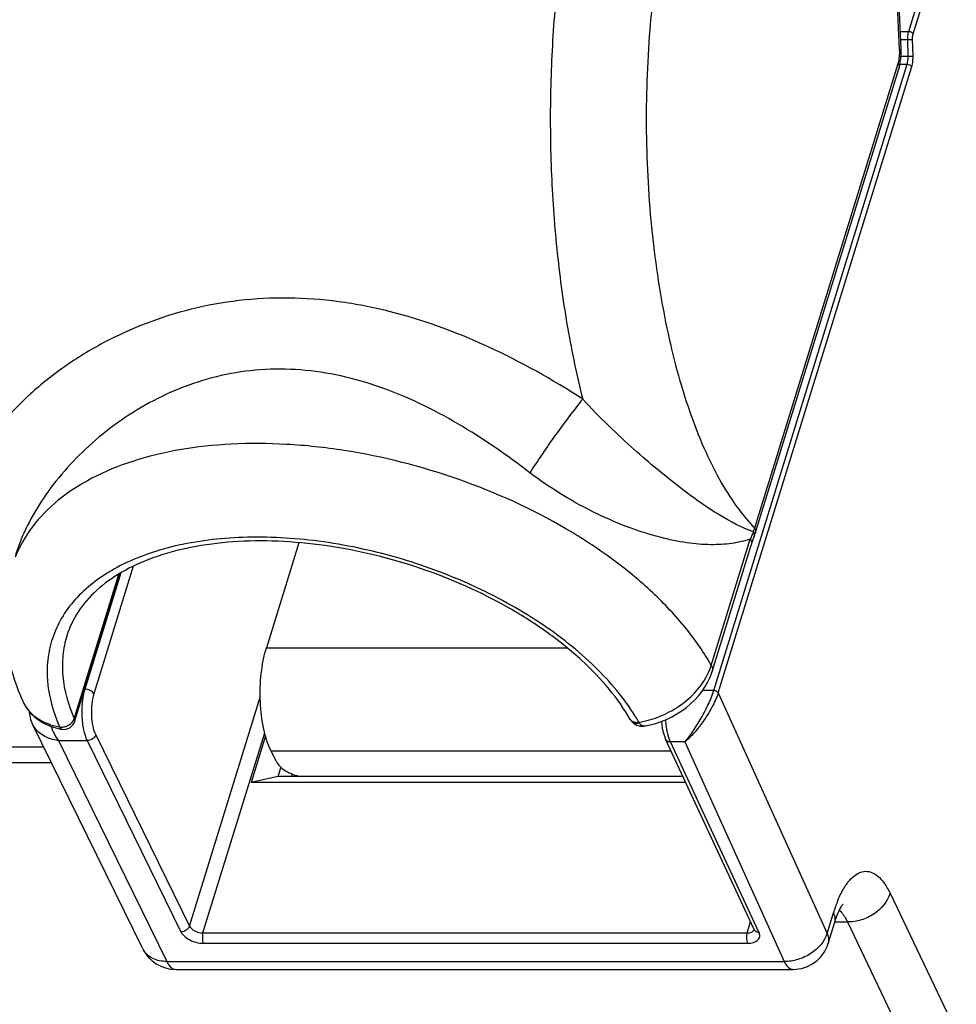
# Model space of a CAD drawing. Header units: millimetres. Extents: x 0 to 594, y 0 to 420.
# Tile 31 of 104: x 191 to 214, y 91 to 115. Entities that reach past the tile are written whole.
import ezdxf

# ---------------------------------------------------------------- set-up
doc = ezdxf.new("R2010")
doc.units = ezdxf.units.MM
doc.header["$LTSCALE"] = 32.67
doc.layers.get('0').update_dxf_attribs({"linetype": 'CONTINUOUS'})
doc.layers.add('3_ALL_AXES', color=7, linetype='CONTINUOUS')

msp = doc.modelspace()

# ---------------------------------------------------------------- linework, layer by layer
at = {"color": 9, "linetype": 'CONTINUOUS'}
for p, q in [((212.70402, 114.93415), (227.25176, 162.01066)), ((212.81506, 114.87675), (227.3628, 161.95325)), ((212.48179, 114.47624), (212.31497, 118.19791)), ((212.49724, 114.93415), (212.70402, 114.93415)), ((212.50615, 114.73545), (212.68065, 114.73545)), ((212.69199, 114.32543), (212.68065, 114.73545)), ((212.8104, 114.33426), (212.79906, 114.74427)), ((212.51522, 114.32543), (212.69199, 114.32543)), ((207.91314, 98.74206), (212.66735, 114.1267)), ((208.02418, 98.68465), (212.7784, 114.06931)), ((208.91869, 102.73399), (212.44497, 114.14506)), ((212.48942, 114.12671), (212.66735, 114.1267)), ((207.85221, 99.35603), (208.81095, 102.45849)), ((193.64082, 101.78951), (192.67315, 98.65814)), ((192.19111, 98.04556), (193.27203, 101.5434)), ((193.33521, 101.62662), (192.45246, 98.77003)), ((196.91512, 99.78263), (204.31191, 99.78263)), ((207.91314, 98.74206), (207.64075, 98.742)), ((195.02461, 92.94722), (196.76453, 98.57759)), ((208.02418, 98.68465), (210.6975, 92.76928)), ((192.7185, 97.64659), (195.02461, 92.94722)), ((195.35566, 92.77938), (196.87433, 97.69378)), ((187.98687, 97.3498), (191.44226, 97.3498)), ((192.50913, 97.50559), (194.81525, 92.80622)), ((207.20397, 97.47762), (206.84931, 97.47762)), ((209.02315, 92.80133), (206.84931, 97.47762)), ((207.20397, 97.47762), (209.64378, 92.07893)), ((197.02848, 97.25374), (206.86401, 97.25374)), ((188.00604, 96.96615), (191.63053, 96.96615)), ((212.24559, 93.75426), (215.05131, 87.88327)), ((210.6975, 92.76928), (210.8536, 93.27442)), ((208.73228, 92.77938), (208.81681, 93.05294)), ((210.87762, 93.04943), (211.19917, 93.04943)), ((211.19917, 93.04943), (214.00485, 87.17851)), ((195.35566, 92.77938), (208.73228, 92.77938)), ((195.367, 92.52649), (208.74361, 92.52649)), ((194.46754, 92.07893), (209.64378, 92.07893))]:
    msp.add_line(p, q, dxfattribs=at)
at = {"color": 7, "linetype": 'CONTINUOUS'}
for p, q in [((212.51687, 114.49639), (212.35005, 118.21793)), ((197.71482, 102.37044), (196.91512, 99.78263)), ((207.87524, 99.20885), (208.83397, 102.31131)), ((192.19766, 97.97171), (193.27858, 101.46956)), ((190.92731, 98.47342), (190.92754, 98.47291)), ((205.87109, 98.0094), (205.8715, 98.00878)), ((205.87122, 98.00949), (205.88433, 97.99086)), ((193.87744, 92.38744), (191.16889, 97.90688)), ((191.89545, 97.78508), (191.8959, 97.785)), ((205.88433, 97.99086), (205.91143, 97.95947)), ((206.23339, 97.86697), (206.23258, 97.86683)), ((196.89329, 97.62102), (196.54014, 96.47825)), ((208.9035, 92.86646), (206.72966, 97.54274)), ((191.80452, 97.50559), (194.46754, 92.07893)), ((191.80452, 97.50559), (192.50913, 97.50559)), ((197.15202, 97.00199), (197.02848, 97.25374)), ((197.26922, 96.85318), (197.19833, 96.62379)), ((197.19833, 96.62379), (196.54014, 96.47825)), ((207.22451, 96.47825), (196.54014, 96.47825)), ((210.72152, 92.5182), (210.87762, 93.02334)), ((194.6854, 91.88393), (209.86164, 91.88393))]:
    msp.add_line(p, q, dxfattribs=at)
for points in [[(208.89988, 102.50195), (208.91126, 102.53268), (208.92225, 102.5643), (208.93254, 102.59599), (212.46044, 114.0122)], [(208.83398, 102.31131), (208.84423, 102.34383), (208.85663, 102.3815), (208.86969, 102.41952), (208.88343, 102.45789), (208.89786, 102.49659), (208.8999, 102.50195)], [(193.27854, 101.46951), (193.28774, 101.50479), (193.29392, 101.54307), (193.29622, 101.58146), (193.2953, 101.60393)], [(206.23267, 97.86684), (206.34566, 97.89025), (206.48333, 97.92727), (206.61903, 97.97315), (206.75204, 98.0276), (206.88151, 98.0902), (207.00678, 98.16066), (207.12712, 98.23863), (207.24163, 98.3235), (207.34978, 98.41504), (207.45082, 98.51268), (207.54359, 98.61533), (207.62758, 98.72246), (207.70243, 98.83358), (207.76737, 98.94754), (207.82204, 99.06355), (207.86636, 99.18115), (207.87522, 99.20884)], [(190.92753, 98.47293), (190.95451, 98.41684), (191.00846, 98.32427), (191.07167, 98.2371), (191.1437, 98.15598), (191.22409, 98.08143), (191.31251, 98.01374), (191.40844, 97.95336), (191.5114, 97.90069), (191.62119, 97.85591), (191.73745, 97.81936), (191.85952, 97.79145), (191.89554, 97.78507)], [(191.08101, 98.22658), (191.08246, 98.20142), (191.09662, 98.11423), (191.12016, 98.02689), (191.15316, 97.94066), (191.16882, 97.90706)], [(205.85869, 98.02955), (205.85946, 98.02822), (205.86341, 98.02158), (205.8674, 98.01513), (205.8715, 98.00878)], [(205.91143, 97.95947), (205.94268, 97.93162), (205.97766, 97.90787), (206.01559, 97.88872), (206.05651, 97.87418), (206.09996, 97.86455), (206.1448, 97.86019), (206.19056, 97.86119), (206.23113, 97.86643)], [(206.6245, 97.97539), (206.63374, 97.8945), (206.64698, 97.81325), (206.66365, 97.73612), (206.68367, 97.6636), (206.70712, 97.59594), (206.72991, 97.5423)], [(210.87765, 93.02345), (210.89824, 93.08754), (210.93045, 93.17842), (210.96162, 93.25674), (210.99117, 93.32309), (211.01856, 93.37814), (211.04323, 93.42252), (211.06444, 93.45659), (211.08117, 93.48052), (211.09265, 93.49509), (211.0962, 93.49918)]]:
    msp.add_lwpolyline(points, dxfattribs=at)
at = {"color": 9, "linetype": 'CONTINUOUS'}
for centre, radius, start, end in [((211.33422, 114.4248), 1.14873, 356.708215, 2.566342), ((211.94027, 101.18302), 3.37937, 154.545109, 156.156894), ((207.36894, 103.14848), 1.60426, 341.350272, 342.5818), ((207.40434, 103.13735), 1.56714, 342.582547, 345.085085), ((211.74387, 101.2697), 3.16468, 156.155043, 157.93605), ((208.77209, 102.55069), 0.13676, 339.123719, 352.067526), ((196.95456, 103.15967), 4.02161, 203.098974, 203.696764), ((191.99128, 98.10743), 0.20919, 338.351653, 342.797798), ((205.99438, 98.08966), 0.1471, 213.354118, 217.252962), ((201.52825, 95.32909), 5.25023, 31.563854, 31.955681), ((201.64804, 95.40214), 5.10993, 30.016151, 31.569085), ((191.87282, 98.20382), 0.36478, 283.182218, 296.911537), ((191.87325, 98.20333), 0.36416, 296.88674, 299.774012), ((206.44654, 98.15489), 0.42241, 207.728606, 210.562227), ((214.41557, 92.17563), 3.7276, 160.410355, 162.856183), ((213.92866, 92.34938), 3.21062, 157.743207, 160.4183), ((194.29605, 92.59291), 0.46632, 206.143204, 209.902894)]:
    msp.add_arc(centre, radius, start, end, dxfattribs=at)
at = {"color": 7, "linetype": 'CONTINUOUS'}
for centre, radius, start, end in [((191.9397, 98.05143), 0.27, 260.66398, 342.881732), ((209.86164, 92.78393), 0.9, 270, 342.826494), ((194.6854, 92.78393), 0.9, 206.134977, 270)]:
    msp.add_arc(centre, radius, start, end, dxfattribs=at)
at = {"color": 9, "linetype": 'CONTINUOUS'}
for points, knots in [([(204.95702, 120.61644), (204.79121, 120.07991), (204.49915, 118.95071), (204.18113, 117.17964), (203.9728, 115.30274), (203.87938, 113.36526), (203.90317, 111.41378), (204.04358, 109.49526), (204.29717, 107.65604), (204.54603, 106.4703), (204.69069, 105.90075)], [0, 0, 0, 0, 0.11325074, 0.23489474, 0.36260328, 0.49381318, 0.62583345, 0.75594413, 0.88149381, 1, 1, 1, 1]), ([(207.164, 119.49755), (206.94755, 118.79711), (206.597, 117.29807), (206.2997, 114.94293), (206.21729, 112.47287), (206.35445, 110.01933), (206.70357, 107.71267), (207.1702, 105.95107), (207.64655, 104.72022), (208.02839, 103.93976), (208.44292, 103.2774), (208.75663, 102.89772), (208.91869, 102.73399)], [0, 0, 0, 0, 0.12644635, 0.26477536, 0.40886641, 0.55212374, 0.68801863, 0.81064031, 0.86549232, 0.91544096, 0.96026696, 1, 1, 1, 1]), ([(212.68065, 114.73545), (212.68007, 114.75307), (212.68041, 114.81987), (212.68949, 114.88714), (212.70402, 114.93415)], [0, 0, 0, 0, 0.26383307, 1, 1, 1, 1]), ([(212.68065, 114.73545), (212.70387, 114.73498), (212.7433, 114.73672), (212.78337, 114.73941), (212.79906, 114.74427)], [0, 0, 0, 0, 0.58574464, 1, 1, 1, 1]), ([(212.70402, 114.93415), (212.72727, 114.93415), (212.76989, 114.92328), (212.80691, 114.89477), (212.81506, 114.87675)], [0, 0, 0, 0, 0.54036537, 1, 1, 1, 1]), ([(212.79906, 114.74427), (212.79873, 114.75603), (212.79919, 114.80057), (212.80537, 114.84539), (212.81506, 114.87675)], [0, 0, 0, 0, 0.26375196, 1, 1, 1, 1]), ([(212.48179, 114.47624), (212.49085, 114.47892), (212.50265, 114.48236), (212.51707, 114.49201), (212.51687, 114.49639)], [0, 0, 0, 0, 0.68284697, 1, 1, 1, 1]), ([(212.44497, 114.14506), (212.44991, 114.16102), (212.46853, 114.231), (212.47785, 114.30327), (212.48105, 114.35884)], [0, 0, 0, 0, 0.23078248, 1, 1, 1, 1]), ([(212.66735, 114.1267), (212.67187, 114.14132), (212.68804, 114.20632), (212.69313, 114.27384), (212.69199, 114.32543)], [0, 0, 0, 0, 0.22868746, 1, 1, 1, 1]), ([(212.69199, 114.32543), (212.71521, 114.32497), (212.75464, 114.32671), (212.79471, 114.32939), (212.8104, 114.33426)], [0, 0, 0, 0, 0.58574464, 1, 1, 1, 1]), ([(212.7784, 114.06931), (212.78442, 114.0888), (212.80588, 114.17546), (212.81231, 114.26551), (212.8104, 114.33426)], [0, 0, 0, 0, 0.22871286, 1, 1, 1, 1]), ([(212.44497, 114.14506), (212.45549, 114.12362), (212.4702, 114.07963), (212.4668, 114.03277), (212.46044, 114.0122)], [0, 0, 0, 0, 0.52575488, 1, 1, 1, 1]), ([(212.66736, 114.12672), (212.69061, 114.12672), (212.73324, 114.11585), (212.77025, 114.08734), (212.7784, 114.06931)], [0, 0, 0, 0, 0.54036535, 1, 1, 1, 1]), ([(204.69069, 105.90075), (203.94643, 106.37766), (202.41907, 107.23667), (200.37193, 107.99113), (198.70291, 108.31595), (197.46353, 108.40829), (196.24445, 108.34584), (194.69141, 108.06503), (193.23559, 107.50664), (191.9536, 106.72171), (191.11262, 106.05452), (190.3984, 105.31944), (189.67866, 104.32886), (189.33174, 103.4747), (189.2794, 102.91412)], [0, 0, 0, 0, 0.14465724, 0.28586578, 0.35473546, 0.42235347, 0.48874667, 0.55392585, 0.68008928, 0.74085202, 0.79945875, 0.85534771, 0.90786309, 1, 1, 1, 1]), ([(203.39186, 104.09078), (202.82642, 104.5243), (201.66449, 105.32951), (200.08033, 106.1037), (198.75822, 106.48847), (197.76165, 106.63963), (196.7701, 106.64359), (195.49497, 106.45457), (194.01481, 105.8845), (192.53037, 104.81732), (191.40549, 103.53704), (190.90054, 102.55853), (190.74938, 102.0694)], [0, 0, 0, 0, 0.14074813, 0.27862243, 0.34595073, 0.41207986, 0.47708274, 0.54106598, 0.66586597, 0.7860642, 0.89886818, 1, 1, 1, 1]), ([(204.69079, 105.9007), (204.45968, 105.61314), (204.01619, 105.01683), (203.59351, 104.40563), (203.39186, 104.09078)], [0, 0, 0, 0, 0.49665045, 1, 1, 1, 1]), ([(208.88896, 102.63547), (208.59829, 102.74052), (207.97373, 103.0704), (207.00422, 103.76507), (206.10685, 104.51422), (205.31142, 105.24978), (204.89707, 105.6733), (204.69067, 105.90083)], [0, 0, 0, 0, 0.17324283, 0.39279105, 0.66816525, 0.82780573, 1, 1, 1, 1]), ([(207.85221, 99.35603), (207.67148, 99.67498), (207.23112, 100.3071), (206.40754, 101.17961), (205.41222, 101.99858), (203.86232, 103.00926), (201.67099, 104.00631), (199.3226, 104.60425), (197.43014, 104.80905), (196.07589, 104.81769), (194.80623, 104.68275), (193.6519, 104.40698), (192.64075, 103.99594), (191.79741, 103.45674), (191.14526, 102.79924), (190.84842, 102.28176), (190.74298, 102.01666)], [0, 0, 0, 0, 0.05541937, 0.11583715, 0.18087398, 0.24980011, 0.39509189, 0.54252658, 0.61401747, 0.68244317, 0.74685849, 0.80657751, 0.86127619, 0.91111552, 0.95687091, 1, 1, 1, 1]), ([(208.81095, 102.45849), (208.66291, 102.41006), (208.34037, 102.33752), (207.81452, 102.30861), (207.22166, 102.36013), (206.55787, 102.49899), (205.82378, 102.73341), (205.02948, 103.07176), (204.1999, 103.51963), (203.65819, 103.88662), (203.39186, 104.09078)], [0, 0, 0, 0, 0.08000271, 0.16878667, 0.26951406, 0.3848021, 0.51642631, 0.66472108, 0.8276311, 1, 1, 1, 1]), ([(208.88893, 102.63547), (208.89166, 102.6296), (208.90111, 102.60705), (208.907, 102.58287), (208.90842, 102.56494)], [0, 0, 0, 0, 0.26470894, 1, 1, 1, 1]), ([(208.91869, 102.73399), (208.9292, 102.71258), (208.94383, 102.66859), (208.94053, 102.62173), (208.93415, 102.60113)], [0, 0, 0, 0, 0.52522046, 1, 1, 1, 1]), ([(205.98285, 98.10785), (205.70921, 98.54652), (204.99079, 99.39707), (203.62056, 100.4735), (201.96802, 101.37629), (200.13544, 102.04871), (198.23648, 102.44963), (196.38815, 102.55365), (194.70425, 102.355), (193.68582, 101.9994), (193.24731, 101.76417)], [0, 0, 0, 0, 0.10924394, 0.23259667, 0.36642932, 0.5054547, 0.64363119, 0.77506858, 0.89485493, 1, 1, 1, 1]), ([(208.81094, 102.45848), (208.82419, 102.4351), (208.8434, 102.38686), (208.84102, 102.33409), (208.83397, 102.31131)], [0, 0, 0, 0, 0.52980346, 1, 1, 1, 1]), ([(193.24731, 101.76417), (192.88518, 101.56991), (192.38681, 101.21122), (191.90513, 100.59056), (191.6612, 100.09184), (191.53035, 99.55584), (191.50814, 98.78723), (191.66933, 98.20969), (191.82958, 97.84455)], [0, 0, 0, 0, 0.26589115, 0.38777452, 0.50548069, 0.62238789, 0.74198592, 1, 1, 1, 1]), ([(193.27203, 101.5434), (193.27475, 101.53721), (193.28324, 101.51373), (193.28397, 101.48698), (193.27858, 101.46956)], [0, 0, 0, 0, 0.27055055, 1, 1, 1, 1]), ([(192.01035, 100.08378), (191.96193, 99.92706), (191.89599, 99.59855), (191.89535, 98.9002), (192.0454, 98.37756), (192.19111, 98.04556)], [0, 0, 0, 0, 0.23603489, 0.47825126, 1, 1, 1, 1]), ([(207.73411, 99.07826), (207.74644, 99.10095), (207.79246, 99.19053), (207.8301, 99.28449), (207.85221, 99.35603)], [0, 0, 0, 0, 0.25646046, 1, 1, 1, 1]), ([(207.85221, 99.35603), (207.86546, 99.33265), (207.88467, 99.28441), (207.88229, 99.23164), (207.87524, 99.20885)], [0, 0, 0, 0, 0.52980368, 1, 1, 1, 1]), ([(206.07265, 97.95835), (206.24501, 97.98593), (206.58774, 98.083), (207.19637, 98.40342), (207.57471, 98.78489), (207.73411, 99.07826)], [0, 0, 0, 0, 0.2543738, 0.51346229, 1, 1, 1, 1]), ([(192.45246, 98.77003), (192.4211, 98.66857), (192.38032, 98.44786), (192.37023, 98.11168), (192.40793, 97.78996), (192.46772, 97.58998), (192.50913, 97.50559)], [0, 0, 0, 0, 0.24742602, 0.5193357, 0.78097397, 1, 1, 1, 1]), ([(192.67315, 98.65814), (192.65584, 98.69342), (192.58257, 98.74874), (192.49822, 98.77003), (192.45246, 98.77003)], [0, 0, 0, 0, 0.4619649, 1, 1, 1, 1]), ([(207.20373, 97.47734), (207.26811, 97.55065), (207.39999, 97.72478), (207.58977, 98.02471), (207.77083, 98.36848), (207.87439, 98.61669), (207.91315, 98.74209)], [0, 0, 0, 0, 0.20081411, 0.44855563, 0.72985158, 1, 1, 1, 1]), ([(207.91314, 98.74206), (207.93639, 98.74207), (207.97901, 98.73118), (208.01604, 98.70268), (208.02418, 98.68465)], [0, 0, 0, 0, 0.54036718, 1, 1, 1, 1]), ([(192.67315, 98.65814), (192.64807, 98.57697), (192.61545, 98.40041), (192.60739, 98.13147), (192.63754, 97.87409), (192.68536, 97.7141), (192.7185, 97.64659)], [0, 0, 0, 0, 0.24741648, 0.51932891, 0.78097266, 1, 1, 1, 1]), ([(208.02419, 98.6847), (207.98555, 98.55963), (207.8719, 98.31464), (207.66403, 97.98378), (207.4397, 97.7008), (207.28132, 97.5421), (207.20367, 97.47737)], [0, 0, 0, 0, 0.26641165, 0.54547874, 0.79425894, 1, 1, 1, 1]), ([(190.92754, 98.47291), (190.96366, 98.39183), (191.06143, 98.23678), (191.347, 97.98079), (191.63299, 97.87778), (191.82958, 97.84455)], [0, 0, 0, 0, 0.2337282, 0.47498752, 1, 1, 1, 1]), ([(192.05408, 97.88725), (192.06924, 97.89592), (192.12351, 97.93228), (192.16804, 97.98566), (192.18572, 98.03025)], [0, 0, 0, 0, 0.26686494, 1, 1, 1, 1]), ([(192.19111, 98.04556), (192.19382, 98.03939), (192.2023, 98.01599), (192.20306, 97.98934), (192.19774, 97.97196)], [0, 0, 0, 0, 0.27053696, 1, 1, 1, 1]), ([(205.85874, 98.02948), (205.86286, 98.02234), (205.88263, 97.9944), (205.91305, 97.97498), (205.93726, 97.96599)], [0, 0, 0, 0, 0.24189087, 1, 1, 1, 1]), ([(206.76119, 97.76614), (206.75737, 97.78625), (206.743, 97.86986), (206.73417, 97.9544), (206.73018, 98.01863)], [0, 0, 0, 0, 0.24130986, 1, 1, 1, 1]), ([(191.80807, 97.50515), (191.67242, 97.52489), (191.4157, 97.59956), (191.2229, 97.79687), (191.16901, 97.90663)], [0, 0, 0, 0, 0.52855241, 1, 1, 1, 1]), ([(191.62186, 97.85517), (191.64471, 97.78908), (191.69587, 97.66611), (191.76592, 97.55168), (191.80629, 97.50334)], [0, 0, 0, 0, 0.52610471, 1, 1, 1, 1]), ([(191.82958, 97.84455), (191.83957, 97.84267), (191.88162, 97.8373), (191.92467, 97.84135), (191.95601, 97.84865)], [0, 0, 0, 0, 0.23991123, 1, 1, 1, 1]), ([(191.82959, 97.84455), (191.83776, 97.82982), (191.85363, 97.80334), (191.88181, 97.78739), (191.89506, 97.78515)], [0, 0, 0, 0, 0.55600822, 1, 1, 1, 1]), ([(205.91974, 97.96262), (205.93075, 97.95591), (205.98161, 97.93239), (206.04088, 97.93187), (206.08281, 97.9401)], [0, 0, 0, 0, 0.2317518, 1, 1, 1, 1]), ([(205.93726, 97.96599), (205.94216, 97.96417), (205.96285, 97.95746), (205.98459, 97.95416), (206.00109, 97.95324)], [0, 0, 0, 0, 0.24007101, 1, 1, 1, 1]), ([(206.00109, 97.95324), (206.0069, 97.95292), (206.03085, 97.95239), (206.05485, 97.95493), (206.07265, 97.95835)], [0, 0, 0, 0, 0.24305277, 1, 1, 1, 1]), ([(206.23255, 97.86684), (206.20477, 97.86201), (206.14172, 97.86815), (206.09828, 97.91399), (206.08281, 97.9401)], [0, 0, 0, 0, 0.48153568, 1, 1, 1, 1]), ([(206.79941, 97.60938), (206.79565, 97.62169), (206.78072, 97.67338), (206.76882, 97.72593), (206.76119, 97.76614)], [0, 0, 0, 0, 0.23932782, 1, 1, 1, 1]), ([(192.7185, 97.64659), (192.70595, 97.606), (192.64287, 97.53451), (192.5546, 97.50559), (192.50913, 97.50559)], [0, 0, 0, 0, 0.48301193, 1, 1, 1, 1]), ([(206.72986, 97.54227), (206.73916, 97.52248), (206.77578, 97.48715), (206.82407, 97.47791), (206.84931, 97.47762)], [0, 0, 0, 0, 0.46422729, 1, 1, 1, 1]), ([(206.84931, 97.47762), (206.84463, 97.48758), (206.82557, 97.53054), (206.80993, 97.57497), (206.79941, 97.60938)], [0, 0, 0, 0, 0.23436281, 1, 1, 1, 1]), ([(210.95725, 93.56543), (210.99821, 93.66533), (211.08458, 93.84625), (211.26856, 94.11975), (211.51631, 94.31335), (211.78423, 94.28804), (211.96026, 94.17822), (212.11825, 93.99449), (212.20419, 93.84085), (212.24559, 93.75426)], [0, 0, 0, 0, 0.17096385, 0.31465824, 0.52735514, 0.61969787, 0.72275115, 0.84803373, 1, 1, 1, 1]), ([(212.24559, 93.75426), (212.18552, 93.54962), (211.94659, 93.27453), (211.54456, 93.08452), (211.31225, 93.04759), (211.19913, 93.04951)], [0, 0, 0, 0, 0.48098597, 0.74485416, 1, 1, 1, 1]), ([(210.8536, 93.27442), (210.872, 93.23369), (210.897, 93.15021), (210.8897, 93.0624), (210.87766, 93.02345)], [0, 0, 0, 0, 0.52292753, 1, 1, 1, 1]), ([(210.99827, 93.33773), (211.0055, 93.33174), (211.03547, 93.30519), (211.06212, 93.27504), (211.08089, 93.25084)], [0, 0, 0, 0, 0.234718, 1, 1, 1, 1]), ([(211.08089, 93.25084), (211.08544, 93.24498), (211.10402, 93.22023), (211.1211, 93.19438), (211.13335, 93.17431)], [0, 0, 0, 0, 0.24002926, 1, 1, 1, 1]), ([(211.13335, 93.17431), (211.13919, 93.16475), (211.16303, 93.12415), (211.18424, 93.08204), (211.19917, 93.04943)], [0, 0, 0, 0, 0.23811177, 1, 1, 1, 1]), ([(195.02461, 92.94722), (195.01207, 92.90663), (194.94899, 92.83514), (194.86072, 92.80622), (194.81525, 92.80622)], [0, 0, 0, 0, 0.48301201, 1, 1, 1, 1]), ([(195.02461, 92.94722), (195.05058, 92.8943), (195.16051, 92.81135), (195.28702, 92.77938), (195.35566, 92.77938)], [0, 0, 0, 0, 0.46198111, 1, 1, 1, 1]), ([(194.81525, 92.80622), (194.83524, 92.76548), (194.9015, 92.68746), (195.08153, 92.57044), (195.2526, 92.52649), (195.367, 92.52649)], [0, 0, 0, 0, 0.2122175, 0.46497957, 1, 1, 1, 1]), ([(195.35566, 92.77938), (195.34254, 92.73693), (195.33586, 92.65049), (195.3489, 92.56336), (195.367, 92.52649)], [0, 0, 0, 0, 0.51966786, 1, 1, 1, 1]), ([(208.73228, 92.77938), (208.71916, 92.73693), (208.71248, 92.65049), (208.72552, 92.56336), (208.74361, 92.52649)], [0, 0, 0, 0, 0.51966786, 1, 1, 1, 1]), ([(208.73228, 92.77938), (208.77168, 92.77938), (208.84209, 92.78742), (208.89922, 92.83952), (208.90788, 92.8675)], [0, 0, 0, 0, 0.57359218, 1, 1, 1, 1]), ([(208.74361, 92.52649), (208.793, 92.52649), (208.8829, 92.53698), (208.99753, 92.59316), (209.0549, 92.69604), (209.0382, 92.76897), (209.02315, 92.80133)], [0, 0, 0, 0, 0.31134533, 0.56376114, 0.77500052, 1, 1, 1, 1]), ([(208.90349, 92.86645), (208.91271, 92.84654), (208.94935, 92.81093), (208.99782, 92.80163), (209.02315, 92.80133)], [0, 0, 0, 0, 0.46415298, 1, 1, 1, 1]), ([(210.6975, 92.76928), (210.63499, 92.56701), (210.39185, 92.2981), (209.98955, 92.11294), (209.75705, 92.07695), (209.64378, 92.07893)], [0, 0, 0, 0, 0.47893828, 0.7437087, 1, 1, 1, 1]), ([(210.6975, 92.76928), (210.71593, 92.7285), (210.74107, 92.64497), (210.73355, 92.55713), (210.72152, 92.5182)], [0, 0, 0, 0, 0.52345955, 1, 1, 1, 1]), ([(194.46754, 92.07893), (194.34911, 92.07893), (194.12276, 92.11739), (193.94304, 92.27134), (193.89181, 92.36043)], [0, 0, 0, 0, 0.53540179, 1, 1, 1, 1]), ([(194.46754, 92.07893), (194.48172, 92.05002), (194.51723, 91.98829), (194.58541, 91.91013), (194.65483, 91.88391), (194.6854, 91.88394)], [0, 0, 0, 0, 0.31667266, 0.69945301, 1, 1, 1, 1]), ([(209.64378, 92.07893), (209.65797, 92.05002), (209.69347, 91.98829), (209.76165, 91.91013), (209.83108, 91.88391), (209.86165, 91.88394)], [0, 0, 0, 0, 0.31667022, 0.69944984, 1, 1, 1, 1])]:
    msp.add_open_spline(points, degree=3, knots=knots, dxfattribs=at)
at = {"color": 7, "linetype": 'CONTINUOUS'}
for points, knots in [([(212.46044, 114.0122), (212.47203, 114.04973), (212.51162, 114.20799), (212.5224, 114.37285), (212.51687, 114.49639)], [0, 0, 0, 0, 0.24107104, 1, 1, 1, 1]), ([(205.85873, 98.02947), (205.7096, 98.28767), (205.3446, 98.80105), (204.66162, 99.51032), (203.83319, 100.17801), (202.54138, 101.00169), (200.71964, 101.80749), (198.77396, 102.27848), (197.21543, 102.42413), (196.11032, 102.4122), (195.08475, 102.2815), (194.16591, 102.03634), (193.37806, 101.68443), (192.74114, 101.23565), (192.27086, 100.70175), (192.07437, 100.29108), (192.01034, 100.08389)], [0, 0, 0, 0, 0.05551726, 0.11664866, 0.18282189, 0.25314445, 0.40143557, 0.5513635, 0.62365602, 0.69245446, 0.75671665, 0.81566266, 0.86889369, 0.91656514, 0.95962276, 1, 1, 1, 1]), ([(190.58028, 101.48112), (190.52391, 101.23386), (190.45556, 100.72673), (190.49579, 99.69928), (190.71754, 98.94494), (190.92731, 98.47342)], [0, 0, 0, 0, 0.2475427, 0.49626707, 1, 1, 1, 1]), ([(197.02848, 97.25374), (196.98964, 97.33288), (196.92078, 97.50895), (196.8155, 97.90883), (196.75074, 98.46633), (196.77084, 99.13819), (196.85242, 99.57971), (196.91512, 99.78263)], [0, 0, 0, 0, 0.10265906, 0.21930917, 0.48086322, 0.75269288, 1, 1, 1, 1]), ([(197.15202, 97.00199), (197.17495, 96.95525), (197.24591, 96.86423), (197.39047, 96.75505), (197.56857, 96.67016), (197.7, 96.63499), (197.76735, 96.62378)], [0, 0, 0, 0, 0.20978334, 0.45543547, 0.72489527, 1, 1, 1, 1]), ([(208.9035, 92.86646), (208.90413, 92.86511), (208.9051, 92.86283), (208.9059, 92.86049), (208.90618, 92.85955)], [0, 0, 0, 0, 0.6020549, 1, 1, 1, 1])]:
    msp.add_open_spline(points, degree=3, knots=knots, dxfattribs=at)
at = {"color": 9, "linetype": 'CONTINUOUS'}
for points in [[(208.90842, 102.56494), (208.9093, 102.55393), (208.90907, 102.54276), (208.90754, 102.53182)], [(193.27203, 101.5434), (193.27744, 101.5609), (193.28143, 101.57892), (193.28372, 101.59709)], [(205.87729, 98.00062), (205.88879, 97.9855), (205.90353, 97.97251), (205.91974, 97.96262)]]:
    msp.add_open_spline(points, degree=3, dxfattribs=at)
at = {"layer": '3_ALL_AXES', "color": 7, "linetype": 'CONTINUOUS'}
for p, q in [((207.15685, 96.62379), (197.19833, 96.62379)), ((197.55117, 96.68359), (197.53269, 96.62379))]:
    msp.add_line(p, q, dxfattribs=at)

doc.saveas('drawing.dxf')
